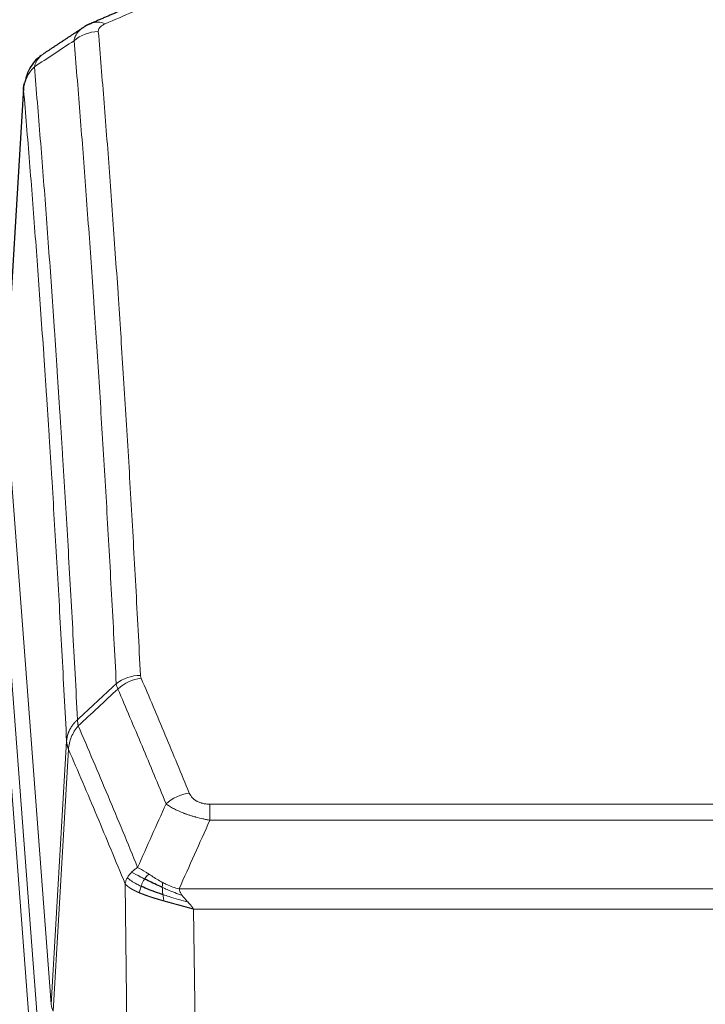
# Model space of a CAD drawing. Header units: inches. Extents: x 0 to 23760, y -13 to 16800.
# Tile 176 of 209: x 17389 to 17583, y 13741 to 14020. Entities that reach past the tile are written whole.
import ezdxf

# ---------------------------------------------------------------- set-up
doc = ezdxf.new("R2010")
doc.units = ezdxf.units.IN
doc.layers.add('254', color=7, linetype='Continuous', true_color=0xffffff)

msp = doc.modelspace()

# ---------------------------------------------------------------- linework, layer by layer
at = {"layer": '254', "color": 2, "linetype": 'Continuous', "lineweight": 25}
msp.add_line((17389.785, 14000.551), (17384.534, 13913.915), dxfattribs=at)
at = {"layer": '254', "color": 110, "linetype": 'Continuous', "lineweight": 13}
for p, q in [((17389.787, 13999.929), (17384.539, 13913.34)), ((17384.539, 13913.34), (17397.605, 13740.567)), ((17378.155, 13910.348), (17391.266, 13736.988)), ((17380.547, 13909.913), (17393.613, 13737.14)), ((17397.605, 13740.567), (17401.982, 13815.243)), ((17402.538, 13812.91), (17398.186, 13738.658)), ((17442.631, 13797.362), (17647.974, 13797.362)), ((17442.631, 13792.799), (17442.631, 13797.362)), ((17647.974, 13792.799), (17442.631, 13792.799)), ((17419.538, 13699.115), (17418.581, 13774.765)), ((17433.9, 13773.319), (17656.705, 13773.319)), ((17652.593, 13767.575), (17438.013, 13767.575)), ((17438.013, 13767.575), (17438.981, 13691.08))]:
    msp.add_line(p, q, dxfattribs=at)
for centre, major_axis, ratio, start_param, end_param in [((17412.949, 14009.728), (3.975, -9.176), 0.6408251, 2.5472213, 3.141301), ((17410.977, 14007.535), (-9.964, -0.842), 0.9013977, 4.6363308, 5.3961502), ((17422.936, 13825.614), (-9.987, -0.512), 0.8285973, 4.6699673, 5.4273767), ((17423.123, 13824.823), (-9.188, -3.948), 0.8056434, 4.3791539, 5.1247913), ((17436.784, 13792.361), (-9.245, -3.812), 0.7933159, 4.3962573, 5.1392153), ((17417.631, 13741.079), (20.038, 0.241), 0.4621297, 3.1708089, 3.3799603)]:
    msp.add_ellipse(centre, major_axis=major_axis, ratio=ratio, start_param=start_param, end_param=end_param, dxfattribs=at)
at = {"layer": '254', "color": 2, "linetype": 'Continuous', "lineweight": 25}
for points, degree in [([(17417.005, 14022.368), (17408.975, 14018.899)], 1), ([(17409.005, 14018.832), (17407.643, 14018.529), (17406.654, 14017.599)], 2), ([(17406.584, 14017.625), (17400.955, 14013.904), (17395.333, 14010.194)], 2)]:
    msp.add_open_spline(points, degree=degree, dxfattribs=at)
at = {"layer": '254', "color": 110, "linetype": 'Continuous', "lineweight": 13}
for points in [[(17420.958, 14022.228), (17418.289, 14021.075), (17415.619, 14019.918), (17412.949, 14018.757)], [(17404.094, 14013.966), (17400.342, 14011.49), (17396.591, 14009.016), (17392.842, 14006.545)], [(17405.071, 13821.305), (17408.736, 13824.714), (17412.402, 13828.121), (17416.068, 13831.527)], [(17416.527, 13830.022), (17416.414, 13830.28), (17416.226, 13830.789), (17416.109, 13831.284), (17416.068, 13831.527)], [(17416.527, 13830.022), (17412.778, 13826.538), (17409.031, 13823.054), (17405.283, 13819.568)], [(17422.137, 13779.411), (17424.811, 13785.433), (17427.501, 13791.449), (17430.204, 13797.459)], [(17442.631, 13792.799), (17439.704, 13786.312), (17436.793, 13779.819), (17433.9, 13773.319)]]:
    msp.add_open_spline(points, degree=3, dxfattribs=at)
for points, knots in [([(17410.977, 14016.555), (17410.969, 14016.657), (17410.971, 14016.759), (17410.988, 14016.887), (17410.992, 14016.912), (17411.002, 14016.963), (17411.008, 14016.988), (17411.027, 14017.064), (17411.042, 14017.115), (17411.098, 14017.265), (17411.146, 14017.363), (17411.266, 14017.558), (17411.338, 14017.654), (17411.465, 14017.795), (17411.51, 14017.842), (17411.582, 14017.912), (17411.607, 14017.935), (17411.658, 14017.981), (17411.684, 14018.003), (17411.819, 14018.116), (17411.937, 14018.204), (17412.193, 14018.372), (17412.331, 14018.453), (17412.626, 14018.609), (17412.783, 14018.684), (17412.949, 14018.757)], [0, 0, 0, 0, 0.125, 0.125, 0.15625, 0.15625, 0.1875, 0.1875, 0.25, 0.25, 0.375, 0.375, 0.5, 0.5, 0.5625, 0.5625, 0.59375, 0.59375, 0.625, 0.625, 0.75, 0.75, 0.875, 0.875, 1, 1, 1, 1]), ([(17404.094, 14013.966), (17404.13, 14014.21), (17404.184, 14014.449), (17404.272, 14014.74), (17404.29, 14014.797), (17404.33, 14014.912), (17404.351, 14014.969), (17404.417, 14015.139), (17404.465, 14015.25), (17404.621, 14015.578), (17404.863, 14016), (17405.17, 14016.392), (17405.426, 14016.674), (17405.538, 14016.79), (17405.657, 14016.902), (17405.705, 14016.946), (17405.729, 14016.969), (17405.802, 14017.035), (17405.852, 14017.078), (17406.107, 14017.293), (17406.325, 14017.455), (17406.566, 14017.613), (17406.575, 14017.619), (17406.584, 14017.625)], [0, 0, 0, 0, 0.1656246, 0.1656246, 0.2070308, 0.2070308, 0.2484369, 0.2484369, 0.3312492, 0.3312492, 0.4968738, 0.6624984, 0.6624984, 0.7453108, 0.7660138, 0.7660138, 0.7867169, 0.7867169, 0.8281231, 0.8281231, 0.9937477, 0.9937477, 1, 1, 1, 1]), ([(17410.977, 14016.555), (17411.535, 14009.935), (17412.635, 13996.445), (17414.243, 13975.46), (17415.285, 13960.971), (17416.056, 13949.917), (17416.438, 13944.343), (17416.817, 13938.698), (17417.068, 13934.92), (17417.193, 13933.023), (17417.817, 13923.498), (17418.308, 13915.757), (17419.033, 13903.961), (17419.273, 13900), (17419.749, 13892.017), (17419.985, 13887.996), (17420.687, 13875.843), (17421.608, 13859.401), (17422.498, 13842.482), (17422.936, 13833.904)], [0, 0, 0, 0, 0.125, 0.25, 0.375, 0.375, 0.4375, 0.46875, 0.46875, 0.5, 0.5, 0.625, 0.625, 0.6875, 0.6875, 0.75, 0.75, 0.875, 1, 1, 1, 1]), ([(17416.068, 13831.527), (17415.63, 13840.096), (17414.738, 13856.995), (17413.817, 13873.417), (17413.114, 13885.556), (17412.877, 13889.572), (17412.401, 13897.546), (17412.161, 13901.503), (17411.434, 13913.284), (17410.943, 13921.016), (17410.318, 13930.53), (17410.193, 13932.425), (17409.941, 13936.199), (17409.562, 13941.837), (17409.179, 13947.404), (17408.408, 13958.446), (17407.364, 13972.918), (17405.754, 13993.879), (17404.652, 14007.353), (17404.094, 14013.966)], [0, 0, 0, 0, 0.125, 0.25, 0.25, 0.3125, 0.3125, 0.375, 0.375, 0.5, 0.5, 0.53125, 0.53125, 0.5625, 0.625, 0.625, 0.75, 0.875, 1, 1, 1, 1]), ([(17392.842, 14006.545), (17392.971, 14007.07), (17393.15, 14007.559), (17393.606, 14008.457), (17393.884, 14008.866), (17394.372, 14009.412), (17394.546, 14009.583), (17394.912, 14009.897), (17395.102, 14010.041), (17395.303, 14010.173)], [0, 0, 0, 0, 0.335226, 0.335226, 0.6704519, 0.6704519, 0.8380649, 0.8380649, 1, 1, 1, 1]), ([(17389.787, 13999.929), (17389.816, 14000.535), (17389.907, 14001.141), (17390.129, 14002.034), (17390.218, 14002.329), (17390.424, 14002.911), (17390.541, 14003.198), (17390.803, 14003.762), (17390.947, 14004.039), (17391.261, 14004.58), (17391.431, 14004.845), (17391.795, 14005.358), (17391.989, 14005.608), (17392.4, 14006.09), (17392.616, 14006.322), (17392.842, 14006.545)], [0, 0, 0, 0, 0.25, 0.25, 0.375, 0.375, 0.5, 0.5, 0.625, 0.625, 0.75, 0.75, 0.875, 0.875, 1, 1, 1, 1]), ([(17392.842, 14006.545), (17393.414, 13999.854), (17394.541, 13986.212), (17396.187, 13964.97), (17397.253, 13950.291), (17398.041, 13939.088), (17398.432, 13933.437), (17398.884, 13926.76), (17399.076, 13923.88), (17399.204, 13921.956), (17399.268, 13920.992), (17399.587, 13916.162), (17399.967, 13910.319), (17400.405, 13903.419), (17400.591, 13900.444), (17400.715, 13898.456), (17400.777, 13897.461), (17401.333, 13888.483), (17402.306, 13872.275), (17403.717, 13847.223), (17404.625, 13830.027), (17405.071, 13821.305)], [0, 0, 0, 0, 0.125, 0.25, 0.375, 0.375, 0.4375, 0.46875, 0.484375, 0.484375, 0.5, 0.5, 0.5625, 0.59375, 0.609375, 0.609375, 0.625, 0.625, 0.75, 0.875, 1, 1, 1, 1]), ([(17401.982, 13815.243), (17401.537, 13823.938), (17400.631, 13841.079), (17399.225, 13866.054), (17398.254, 13882.211), (17397.7, 13891.162), (17397.638, 13892.154), (17397.514, 13894.136), (17397.328, 13897.102), (17396.892, 13903.981), (17396.513, 13909.807), (17396.195, 13914.622), (17396.131, 13915.583), (17396.004, 13917.501), (17395.812, 13920.373), (17395.362, 13927.03), (17394.971, 13932.664), (17394.185, 13943.835), (17393.122, 13958.471), (17391.481, 13979.652), (17390.357, 13993.257), (17389.787, 13999.929)], [0, 0, 0, 0, 0.125, 0.25, 0.375, 0.375, 0.390625, 0.390625, 0.40625, 0.4375, 0.5, 0.5, 0.515625, 0.515625, 0.53125, 0.5625, 0.625, 0.625, 0.75, 0.875, 1, 1, 1, 1]), ([(17423.123, 13833.109), (17423.067, 13833.239), (17423.024, 13833.371), (17422.962, 13833.636), (17422.943, 13833.769), (17422.936, 13833.904)], [0, 0, 0, 0, 0.5, 0.5, 1, 1, 1, 1]), ([(17423.123, 13833.109), (17425.409, 13827.768), (17427.69, 13822.381), (17431.105, 13814.233), (17432.243, 13811.506), (17434.515, 13806.028), (17435.65, 13803.278), (17436.784, 13800.517)], [0, 0, 0, 0, 0.5, 0.5, 0.75, 0.75, 1, 1, 1, 1]), ([(17430.204, 13797.459), (17429.069, 13800.218), (17427.933, 13802.965), (17425.657, 13808.438), (17424.519, 13811.163), (17421.099, 13819.304), (17418.815, 13824.686), (17416.527, 13830.022)], [0, 0, 0, 0, 0.25, 0.25, 0.5, 0.5, 1, 1, 1, 1]), ([(17401.982, 13815.243), (17401.983, 13815.258), (17401.985, 13815.288), (17401.988, 13815.333), (17401.991, 13815.378), (17401.995, 13815.423), (17401.998, 13815.467), (17402.003, 13815.512), (17402.007, 13815.557), (17402.011, 13815.602), (17402.016, 13815.647), (17402.021, 13815.691), (17402.027, 13815.736), (17402.032, 13815.781), (17402.038, 13815.825), (17402.044, 13815.87), (17402.051, 13815.914), (17402.057, 13815.959), (17402.064, 13816.004), (17402.071, 13816.048), (17402.079, 13816.093), (17402.086, 13816.137), (17402.094, 13816.181), (17402.102, 13816.226), (17402.11, 13816.27), (17402.119, 13816.315), (17402.128, 13816.359), (17402.137, 13816.403), (17402.146, 13816.447), (17402.156, 13816.492), (17402.166, 13816.536), (17402.176, 13816.58), (17402.187, 13816.624), (17402.197, 13816.668), (17402.208, 13816.712), (17402.219, 13816.756), (17402.231, 13816.8), (17402.242, 13816.843), (17402.254, 13816.887), (17402.266, 13816.931), (17402.278, 13816.975), (17402.291, 13817.018), (17402.304, 13817.062), (17402.317, 13817.105), (17402.33, 13817.149), (17402.344, 13817.192), (17402.358, 13817.236), (17402.372, 13817.279), (17402.386, 13817.322), (17402.401, 13817.365), (17402.416, 13817.409), (17402.431, 13817.452), (17402.446, 13817.495), (17402.462, 13817.538), (17402.477, 13817.58), (17402.493, 13817.623), (17402.51, 13817.666), (17402.526, 13817.709), (17402.543, 13817.751), (17402.56, 13817.794), (17402.577, 13817.836), (17402.595, 13817.879), (17402.612, 13817.921), (17402.63, 13817.963), (17402.648, 13818.005), (17402.667, 13818.048), (17402.686, 13818.09), (17402.704, 13818.132), (17402.724, 13818.173), (17402.743, 13818.215), (17402.763, 13818.257), (17402.782, 13818.299), (17402.803, 13818.34), (17402.823, 13818.382), (17402.843, 13818.423), (17402.864, 13818.464), (17402.891, 13818.517), (17402.925, 13818.583), (17402.966, 13818.659), (17403.008, 13818.736), (17403.05, 13818.812), (17403.093, 13818.888), (17403.137, 13818.963), (17403.182, 13819.039), (17403.228, 13819.114), (17403.274, 13819.188), (17403.321, 13819.262), (17403.369, 13819.336), (17403.418, 13819.41), (17403.467, 13819.483), (17403.517, 13819.556), (17403.568, 13819.629), (17403.62, 13819.701), (17403.672, 13819.772), (17403.726, 13819.844), (17403.779, 13819.915), (17403.834, 13819.985), (17403.889, 13820.055), (17403.945, 13820.125), (17404.002, 13820.195), (17404.06, 13820.264), (17404.118, 13820.332), (17404.177, 13820.4), (17404.236, 13820.468), (17404.297, 13820.535), (17404.358, 13820.602), (17404.419, 13820.668), (17404.481, 13820.734), (17404.544, 13820.799), (17404.608, 13820.864), (17404.672, 13820.929), (17404.737, 13820.993), (17404.803, 13821.056), (17404.869, 13821.119), (17404.936, 13821.182), (17405.003, 13821.244), (17405.049, 13821.285), (17405.071, 13821.305)], [0, 0, 0, 0, 0.0066687, 0.0133374, 0.0200061, 0.0266746, 0.0333432, 0.0400116, 0.0466801, 0.0533484, 0.0600168, 0.066685, 0.0733532, 0.0800214, 0.0866895, 0.0933575, 0.1000255, 0.1066935, 0.1133614, 0.1200292, 0.126697, 0.1333647, 0.1400324, 0.1467001, 0.1533676, 0.1600352, 0.1667026, 0.1733701, 0.1800374, 0.1867047, 0.193372, 0.2000392, 0.2067064, 0.2133735, 0.2200405, 0.2267075, 0.2333745, 0.2400414, 0.2467082, 0.253375, 0.2600418, 0.2667085, 0.2733751, 0.2800417, 0.2867082, 0.2933747, 0.3000412, 0.3067075, 0.3133739, 0.3200401, 0.3267064, 0.3333725, 0.3400387, 0.3467047, 0.3533708, 0.3600367, 0.3667026, 0.3733685, 0.3800343, 0.3867001, 0.3933658, 0.4000315, 0.4066971, 0.4133626, 0.4200281, 0.4266936, 0.433359, 0.4400243, 0.4466896, 0.4533549, 0.4600201, 0.4666852, 0.4733503, 0.4800154, 0.4866804, 0.4933453, 0.5000102, 0.5125098, 0.5250093, 0.5375088, 0.5500082, 0.5625077, 0.5750071, 0.5875066, 0.600006, 0.6125054, 0.6250049, 0.6375043, 0.6500037, 0.6625032, 0.6750026, 0.6875021, 0.7000016, 0.7125011, 0.7250006, 0.7375001, 0.7499997, 0.7624993, 0.7749989, 0.7874985, 0.7999982, 0.812498, 0.8249977, 0.8374975, 0.8499974, 0.8624973, 0.8749972, 0.8874972, 0.8999973, 0.9124974, 0.9249976, 0.9374978, 0.9499981, 0.9624985, 0.9749989, 0.9874994, 1, 1, 1, 1]), ([(17405.283, 13819.568), (17405.208, 13819.862), (17405.166, 13820.164), (17405.108, 13820.754), (17405.092, 13821.042), (17405.071, 13821.305)], [0, 0, 0, 0, 0.5, 0.5, 1, 1, 1, 1]), ([(17402.538, 13812.91), (17402.56, 13813.493), (17402.637, 13814.081), (17402.901, 13815.247), (17403.087, 13815.826), (17403.558, 13816.958), (17403.844, 13817.511), (17404.502, 13818.574), (17404.875, 13819.085), (17405.283, 13819.568)], [0, 0, 0, 0, 0.25, 0.25, 0.5, 0.5, 0.75, 0.75, 1, 1, 1, 1]), ([(17405.283, 13819.568), (17408.106, 13813.013), (17410.921, 13806.389), (17415.135, 13796.349), (17416.538, 13792.985), (17419.34, 13786.224), (17420.739, 13782.826), (17422.137, 13779.411)], [0, 0, 0, 0, 0.5, 0.5, 0.75, 0.75, 1, 1, 1, 1]), ([(17402.538, 13812.91), (17402.533, 13812.922), (17402.523, 13812.948), (17402.508, 13812.986), (17402.493, 13813.025), (17402.477, 13813.064), (17402.462, 13813.104), (17402.447, 13813.145), (17402.431, 13813.186), (17402.416, 13813.228), (17402.401, 13813.27), (17402.385, 13813.313), (17402.37, 13813.357), (17402.354, 13813.402), (17402.339, 13813.447), (17402.324, 13813.492), (17402.309, 13813.538), (17402.294, 13813.585), (17402.279, 13813.633), (17402.264, 13813.681), (17402.25, 13813.73), (17402.235, 13813.779), (17402.221, 13813.829), (17402.207, 13813.879), (17402.193, 13813.931), (17402.179, 13813.982), (17402.166, 13814.035), (17402.145, 13814.119), (17402.119, 13814.231), (17402.091, 13814.369), (17402.067, 13814.496), (17402.048, 13814.613), (17402.032, 13814.72), (17402.019, 13814.817), (17402.009, 13814.904), (17402.002, 13814.981), (17401.995, 13815.048), (17401.991, 13815.105), (17401.987, 13815.152), (17401.985, 13815.189), (17401.983, 13815.216), (17401.982, 13815.233), (17401.982, 13815.241), (17401.982, 13815.243)], [0, 0, 0, 0, 0.0155037, 0.0313049, 0.0474035, 0.0637997, 0.0804935, 0.097485, 0.1147743, 0.1323613, 0.1502462, 0.1684289, 0.1869096, 0.2056883, 0.224765, 0.2441397, 0.2638126, 0.2837835, 0.3040527, 0.32462, 0.3454856, 0.3666494, 0.3881116, 0.409872, 0.4319308, 0.454288, 0.4769435, 0.4998975, 0.5635611, 0.6228928, 0.6778927, 0.7285606, 0.7748966, 0.8169007, 0.8545729, 0.8879131, 0.9169214, 0.9415977, 0.9619421, 0.9779545, 0.989635, 0.9969835, 1, 1, 1, 1]), ([(17418.581, 13774.765), (17417.25, 13778.006), (17415.918, 13781.231), (17413.25, 13787.651), (17411.914, 13790.846), (17407.904, 13800.382), (17405.224, 13806.677), (17402.538, 13812.91)], [0, 0, 0, 0, 0.25, 0.25, 0.5, 0.5, 1, 1, 1, 1]), ([(17442.631, 13797.362), (17442.449, 13797.362), (17442.266, 13797.367), (17441.903, 13797.386), (17441.723, 13797.4), (17441.367, 13797.438), (17441.192, 13797.462), (17440.845, 13797.52), (17440.674, 13797.555), (17440.463, 13797.605), (17440.421, 13797.615), (17440.338, 13797.637), (17440.213, 13797.67), (17440.092, 13797.705), (17439.853, 13797.78), (17439.545, 13797.889), (17439.258, 13798.016), (17439.085, 13798.101), (17439.05, 13798.119), (17438.982, 13798.154), (17438.949, 13798.172), (17438.849, 13798.226), (17438.784, 13798.263), (17438.594, 13798.376), (17438.475, 13798.454), (17438.248, 13798.617), (17438.141, 13798.701), (17437.939, 13798.874), (17437.843, 13798.962), (17437.73, 13799.076), (17437.708, 13799.099), (17437.664, 13799.146), (17437.642, 13799.169), (17437.578, 13799.239), (17437.537, 13799.286), (17437.419, 13799.427), (17437.345, 13799.523), (17437.208, 13799.716), (17437.145, 13799.814), (17436.968, 13800.111), (17436.868, 13800.312), (17436.784, 13800.517)], [0, 0, 0, 0, 0.0625, 0.0625, 0.125, 0.125, 0.1875, 0.1875, 0.25, 0.25, 0.265625, 0.265625, 0.28125, 0.3125, 0.3125, 0.375, 0.4375, 0.4375, 0.453125, 0.453125, 0.46875, 0.46875, 0.5, 0.5, 0.5625, 0.5625, 0.625, 0.625, 0.6875, 0.6875, 0.703125, 0.703125, 0.71875, 0.71875, 0.75, 0.75, 0.8125, 0.8125, 0.875, 0.875, 1, 1, 1, 1]), ([(17442.631, 13792.799), (17442.297, 13792.859), (17441.963, 13792.923), (17441.3, 13793.056), (17440.972, 13793.126), (17439.996, 13793.343), (17439.359, 13793.499), (17438.656, 13793.688), (17438.578, 13793.709), (17438.423, 13793.752), (17438.345, 13793.774), (17438.114, 13793.839), (17437.961, 13793.883), (17437.506, 13794.016), (17436.911, 13794.199), (17436.339, 13794.391), (17435.917, 13794.538), (17435.709, 13794.612), (17435.503, 13794.688), (17435.367, 13794.738), (17435.299, 13794.764), (17434.694, 13794.994), (17434.186, 13795.204), (17433.466, 13795.528), (17433.234, 13795.637), (17432.896, 13795.803), (17432.784, 13795.859), (17432.566, 13795.971), (17432.458, 13796.027), (17431.931, 13796.309), (17431.543, 13796.536), (17430.828, 13796.995), (17430.502, 13797.226), (17430.204, 13797.459)], [0, 0, 0, 0, 0.0625, 0.0625, 0.125, 0.125, 0.25, 0.25, 0.265625, 0.265625, 0.28125, 0.28125, 0.3125, 0.3125, 0.375, 0.4375, 0.4375, 0.46875, 0.484375, 0.484375, 0.5, 0.5, 0.625, 0.625, 0.6875, 0.6875, 0.71875, 0.71875, 0.75, 0.75, 0.875, 0.875, 1, 1, 1, 1]), ([(17420.43, 13778.066), (17420.676, 13778.31), (17420.943, 13778.546), (17421.513, 13778.996), (17421.817, 13779.21), (17422.137, 13779.411)], [0, 0, 0, 0, 0.5, 0.5, 1, 1, 1, 1]), ([(17425.313, 13777.516), (17425.014, 13777.709), (17424.723, 13777.898), (17423.597, 13778.618), (17422.83, 13779.084), (17422.137, 13779.411)], [0, 0, 0, 0, 0.25, 0.25, 1, 1, 1, 1]), ([(17418.581, 13774.765), (17418.638, 13775.051), (17418.72, 13775.338), (17418.934, 13775.911), (17419.065, 13776.196), (17419.22, 13776.478)], [0, 0, 0, 0, 0.5, 0.5, 1, 1, 1, 1]), ([(17419.22, 13776.478), (17419.376, 13776.753), (17419.556, 13777.025), (17419.96, 13777.556), (17420.185, 13777.815), (17420.43, 13778.066)], [0, 0, 0, 0, 0.5, 0.5, 1, 1, 1, 1]), ([(17423.103, 13774.062), (17422.668, 13774.266), (17422.258, 13774.47), (17420.728, 13775.286), (17419.832, 13775.894), (17419.22, 13776.478)], [0, 0, 0, 0, 0.25, 0.25, 1, 1, 1, 1]), ([(17424.088, 13776.135), (17423.717, 13776.323), (17423.36, 13776.506), (17422, 13777.211), (17421.129, 13777.684), (17420.43, 13778.066)], [0, 0, 0, 0, 0.25, 0.25, 1, 1, 1, 1]), ([(17423.103, 13774.062), (17423.133, 13774.151), (17423.166, 13774.24), (17423.3, 13774.597), (17423.413, 13774.868), (17423.663, 13775.396), (17423.799, 13775.654), (17423.99, 13775.978), (17424.039, 13776.058), (17424.088, 13776.135)], [0, 0, 0, 0, 0.125, 0.125, 0.5, 0.5, 0.875, 0.875, 1, 1, 1, 1]), ([(17424.088, 13776.135), (17424.187, 13776.291), (17424.288, 13776.438), (17424.545, 13776.782), (17424.703, 13776.966), (17425.013, 13777.282), (17425.167, 13777.414), (17425.313, 13777.516)], [0, 0, 0, 0, 0.25, 0.25, 0.625, 0.625, 1, 1, 1, 1]), ([(17429.282, 13775.108), (17429.102, 13775.204), (17428.923, 13775.301), (17428.216, 13775.696), (17427.702, 13776.002), (17426.707, 13776.616), (17426.228, 13776.923), (17425.614, 13777.321), (17425.462, 13777.419), (17425.313, 13777.516)], [0, 0, 0, 0, 0.125, 0.125, 0.5, 0.5, 0.875, 0.875, 1, 1, 1, 1]), ([(17422.612, 13772.217), (17422.601, 13772.222), (17422.578, 13772.231), (17422.543, 13772.246), (17422.507, 13772.261), (17422.471, 13772.277), (17422.435, 13772.292), (17422.399, 13772.308), (17422.362, 13772.324), (17422.324, 13772.34), (17422.287, 13772.357), (17422.249, 13772.373), (17422.21, 13772.39), (17422.171, 13772.407), (17422.132, 13772.425), (17422.093, 13772.442), (17422.053, 13772.46), (17422.013, 13772.478), (17421.973, 13772.497), (17421.932, 13772.515), (17421.891, 13772.534), (17421.849, 13772.553), (17421.808, 13772.572), (17421.766, 13772.592), (17421.724, 13772.611), (17421.681, 13772.631), (17421.639, 13772.651), (17421.596, 13772.672), (17421.552, 13772.693), (17421.509, 13772.713), (17421.465, 13772.735), (17421.422, 13772.756), (17421.377, 13772.778), (17421.333, 13772.8), (17421.289, 13772.822), (17421.244, 13772.844), (17421.199, 13772.867), (17421.154, 13772.89), (17421.109, 13772.913), (17421.064, 13772.936), (17421.018, 13772.96), (17420.973, 13772.984), (17420.927, 13773.008), (17420.882, 13773.033), (17420.836, 13773.058), (17420.79, 13773.083), (17420.744, 13773.108), (17420.698, 13773.133), (17420.652, 13773.159), (17420.605, 13773.185), (17420.559, 13773.211), (17420.513, 13773.238), (17420.467, 13773.265), (17420.42, 13773.292), (17420.374, 13773.319), (17420.328, 13773.347), (17420.282, 13773.375), (17420.236, 13773.403), (17420.19, 13773.432), (17420.144, 13773.461), (17420.098, 13773.49), (17420.052, 13773.519), (17420.006, 13773.549), (17419.961, 13773.578), (17419.915, 13773.609), (17419.87, 13773.639), (17419.825, 13773.67), (17419.78, 13773.701), (17419.735, 13773.732), (17419.69, 13773.764), (17419.646, 13773.796), (17419.602, 13773.828), (17419.558, 13773.86), (17419.514, 13773.893), (17419.471, 13773.926), (17419.428, 13773.959), (17419.385, 13773.993), (17419.342, 13774.027), (17419.3, 13774.061), (17419.258, 13774.095), (17419.217, 13774.13), (17419.176, 13774.165), (17419.135, 13774.2), (17419.095, 13774.236), (17419.055, 13774.272), (17419.015, 13774.308), (17418.976, 13774.344), (17418.938, 13774.381), (17418.899, 13774.418), (17418.862, 13774.456), (17418.825, 13774.493), (17418.788, 13774.531), (17418.752, 13774.57), (17418.717, 13774.608), (17418.682, 13774.647), (17418.647, 13774.686), (17418.614, 13774.725), (17418.592, 13774.752), (17418.581, 13774.765)], [0, 0, 0, 0, 0.0060657, 0.012223, 0.0184718, 0.0248123, 0.0312443, 0.0377679, 0.0443831, 0.0510899, 0.0578883, 0.0647782, 0.0717598, 0.0788329, 0.0859977, 0.093254, 0.1006019, 0.1080414, 0.1155725, 0.1231952, 0.1309095, 0.1387154, 0.1466129, 0.1546019, 0.1626826, 0.1708549, 0.1791188, 0.1874742, 0.1959213, 0.20446, 0.2130903, 0.2218121, 0.2306256, 0.2395307, 0.2485274, 0.2576156, 0.2667955, 0.276067, 0.2854301, 0.2948848, 0.3044311, 0.314069, 0.3237985, 0.3336196, 0.3435324, 0.3535367, 0.3636326, 0.3738202, 0.3840993, 0.3944701, 0.4049324, 0.4154864, 0.426132, 0.4368691, 0.4476979, 0.4586183, 0.4696303, 0.480734, 0.4919292, 0.503216, 0.5145945, 0.5260645, 0.5376262, 0.5492795, 0.5610244, 0.5728609, 0.584789, 0.5968087, 0.60892, 0.621123, 0.6334175, 0.6458037, 0.6582815, 0.6708509, 0.6835119, 0.6962645, 0.7091087, 0.7220445, 0.735072, 0.748191, 0.7614017, 0.774704, 0.7880979, 0.8015834, 0.8151605, 0.8288293, 0.8425896, 0.8564416, 0.8703852, 0.8844204, 0.8985472, 0.9127656, 0.9270756, 0.9414773, 0.9559705, 0.9705554, 0.9852319, 1, 1, 1, 1]), ([(17422.612, 13772.217), (17422.648, 13772.397), (17422.691, 13772.602), (17422.796, 13773.048), (17422.859, 13773.29), (17422.985, 13773.712), (17423.041, 13773.886), (17423.103, 13774.062)], [0, 0, 0, 0, 0.375, 0.375, 0.75, 0.75, 1, 1, 1, 1]), ([(17429.132, 13773.738), (17429.13, 13773.894), (17429.132, 13774.041), (17429.145, 13774.385), (17429.161, 13774.568), (17429.209, 13774.881), (17429.242, 13775.01), (17429.282, 13775.108)], [0, 0, 0, 0, 0.25, 0.25, 0.625, 0.625, 1, 1, 1, 1]), ([(17434.771, 13771.421), (17433.36, 13771.943), (17431.924, 13772.526), (17430.053, 13773.331), (17429.589, 13773.534), (17429.132, 13773.738)], [0, 0, 0, 0, 0.75, 0.75, 1, 1, 1, 1]), ([(17429.3, 13771.678), (17429.288, 13771.765), (17429.277, 13771.853), (17429.232, 13772.206), (17429.203, 13772.474), (17429.159, 13773), (17429.144, 13773.257), (17429.134, 13773.581), (17429.133, 13773.661), (17429.132, 13773.738)], [0, 0, 0, 0, 0.125, 0.125, 0.5, 0.5, 0.875, 0.875, 1, 1, 1, 1]), ([(17433.9, 13773.319), (17432.68, 13773.585), (17431.504, 13774.027), (17430.01, 13774.731), (17429.642, 13774.916), (17429.282, 13775.108)], [0, 0, 0, 0, 0.75, 0.75, 1, 1, 1, 1]), ([(17434.771, 13771.421), (17434.652, 13771.578), (17434.542, 13771.736), (17434.294, 13772.13), (17434.169, 13772.367), (17433.982, 13772.842), (17433.921, 13773.08), (17433.9, 13773.319)], [0, 0, 0, 0, 0.25, 0.25, 0.625, 0.625, 1, 1, 1, 1]), ([(17429.615, 13769.885), (17429.593, 13769.891), (17429.549, 13769.904), (17429.483, 13769.922), (17429.417, 13769.941), (17429.351, 13769.96), (17429.285, 13769.979), (17429.219, 13769.998), (17429.153, 13770.017), (17429.087, 13770.036), (17429.02, 13770.055), (17428.954, 13770.074), (17428.887, 13770.093), (17428.821, 13770.113), (17428.754, 13770.132), (17428.688, 13770.151), (17428.621, 13770.171), (17428.554, 13770.19), (17428.488, 13770.209), (17428.421, 13770.229), (17428.354, 13770.249), (17428.287, 13770.268), (17428.22, 13770.288), (17428.153, 13770.308), (17428.087, 13770.327), (17428.02, 13770.347), (17427.953, 13770.367), (17427.886, 13770.387), (17427.819, 13770.407), (17427.752, 13770.427), (17427.684, 13770.448), (17427.617, 13770.468), (17427.55, 13770.488), (17427.483, 13770.508), (17427.416, 13770.529), (17427.349, 13770.549), (17427.282, 13770.57), (17427.215, 13770.59), (17427.148, 13770.611), (17427.081, 13770.631), (17427.013, 13770.652), (17426.946, 13770.673), (17426.879, 13770.694), (17426.812, 13770.715), (17426.745, 13770.736), (17426.678, 13770.757), (17426.611, 13770.778), (17426.544, 13770.799), (17426.477, 13770.82), (17426.41, 13770.841), (17426.343, 13770.863), (17426.277, 13770.884), (17426.21, 13770.906), (17426.143, 13770.927), (17426.076, 13770.949), (17426.01, 13770.97), (17425.943, 13770.992), (17425.876, 13771.014), (17425.81, 13771.036), (17425.743, 13771.058), (17425.677, 13771.08), (17425.61, 13771.102), (17425.544, 13771.124), (17425.478, 13771.146), (17425.412, 13771.168), (17425.346, 13771.191), (17425.28, 13771.213), (17425.214, 13771.235), (17425.148, 13771.258), (17425.082, 13771.281), (17425.016, 13771.303), (17424.951, 13771.326), (17424.885, 13771.349), (17424.82, 13771.372), (17424.754, 13771.395), (17424.689, 13771.418), (17424.624, 13771.441), (17424.559, 13771.464), (17424.494, 13771.487), (17424.429, 13771.51), (17424.364, 13771.534), (17424.3, 13771.557), (17424.235, 13771.581), (17424.171, 13771.604), (17424.107, 13771.628), (17424.043, 13771.651), (17423.979, 13771.675), (17423.915, 13771.699), (17423.851, 13771.723), (17423.788, 13771.747), (17423.724, 13771.771), (17423.661, 13771.795), (17423.598, 13771.819), (17423.535, 13771.844), (17423.472, 13771.868), (17423.41, 13771.892), (17423.347, 13771.917), (17423.285, 13771.942), (17423.223, 13771.966), (17423.161, 13771.991), (17423.099, 13772.016), (17423.038, 13772.041), (17422.976, 13772.066), (17422.915, 13772.091), (17422.854, 13772.116), (17422.794, 13772.141), (17422.733, 13772.166), (17422.673, 13772.191), (17422.632, 13772.208), (17422.612, 13772.217)], [0, 0, 0, 0, 0.0082024, 0.0164263, 0.0246716, 0.0329384, 0.0412265, 0.0495362, 0.0578672, 0.0662198, 0.0745938, 0.0829892, 0.0914062, 0.0998446, 0.1083045, 0.1167859, 0.1252887, 0.1338131, 0.1423589, 0.1509263, 0.1595151, 0.1681255, 0.1767574, 0.1854108, 0.1940858, 0.2027822, 0.2115002, 0.2202398, 0.2290008, 0.2377835, 0.2465876, 0.2554134, 0.2642606, 0.2731295, 0.2820199, 0.2909319, 0.2998654, 0.3088206, 0.3177973, 0.3267956, 0.3358154, 0.3448569, 0.35392, 0.3630047, 0.3721109, 0.3812388, 0.3903883, 0.3995594, 0.4087522, 0.4179665, 0.4272025, 0.4364601, 0.4457393, 0.4550402, 0.4643627, 0.4737069, 0.4830727, 0.4924601, 0.5018692, 0.5113, 0.5207524, 0.5302265, 0.5397222, 0.5492397, 0.5587788, 0.5683395, 0.577922, 0.5875261, 0.5971519, 0.6067994, 0.6164686, 0.6261595, 0.6358721, 0.6456064, 0.6553624, 0.6651401, 0.6749395, 0.6847606, 0.6946034, 0.704468, 0.7143542, 0.7242622, 0.734192, 0.7441434, 0.7541166, 0.7641115, 0.7741282, 0.7841666, 0.7942268, 0.8043087, 0.8144123, 0.8245377, 0.8346848, 0.8448538, 0.8550444, 0.8652568, 0.875491, 0.885747, 0.8960247, 0.9063242, 0.9166455, 0.9269886, 0.9373534, 0.9477401, 0.9581485, 0.9685787, 0.9790306, 0.9895044, 1, 1, 1, 1]), ([(17429.615, 13769.885), (17429.582, 13770.056), (17429.543, 13770.253), (17429.461, 13770.685), (17429.418, 13770.92), (17429.351, 13771.333), (17429.325, 13771.504), (17429.3, 13771.678)], [0, 0, 0, 0, 0.375, 0.375, 0.75, 0.75, 1, 1, 1, 1]), ([(17436.442, 13769.523), (17434.67, 13770.027), (17432.84, 13770.558), (17430.466, 13771.299), (17429.878, 13771.487), (17429.3, 13771.678)], [0, 0, 0, 0, 0.75, 0.75, 1, 1, 1, 1]), ([(17436.442, 13769.523), (17436.368, 13769.603), (17436.294, 13769.683), (17435.998, 13770.001), (17435.776, 13770.238), (17435.349, 13770.712), (17435.144, 13770.948), (17434.891, 13771.263), (17434.83, 13771.342), (17434.771, 13771.421)], [0, 0, 0, 0, 0.125, 0.125, 0.5, 0.5, 0.875, 0.875, 1, 1, 1, 1]), ([(17438.013, 13767.575), (17437.991, 13767.582), (17437.946, 13767.594), (17437.88, 13767.613), (17437.813, 13767.632), (17437.747, 13767.651), (17437.68, 13767.67), (17437.613, 13767.689), (17437.546, 13767.708), (17437.479, 13767.726), (17437.412, 13767.745), (17437.345, 13767.764), (17437.277, 13767.783), (17437.21, 13767.802), (17437.142, 13767.821), (17437.074, 13767.84), (17437.007, 13767.859), (17436.939, 13767.878), (17436.871, 13767.897), (17436.803, 13767.916), (17436.735, 13767.935), (17436.666, 13767.953), (17436.598, 13767.972), (17436.529, 13767.991), (17436.461, 13768.01), (17436.392, 13768.029), (17436.324, 13768.048), (17436.255, 13768.067), (17436.186, 13768.086), (17436.117, 13768.105), (17436.048, 13768.124), (17435.979, 13768.143), (17435.909, 13768.162), (17435.84, 13768.181), (17435.771, 13768.2), (17435.701, 13768.219), (17435.631, 13768.238), (17435.562, 13768.257), (17435.492, 13768.276), (17435.422, 13768.295), (17435.352, 13768.314), (17435.282, 13768.333), (17435.212, 13768.352), (17435.142, 13768.371), (17435.072, 13768.39), (17435.002, 13768.41), (17434.931, 13768.429), (17434.861, 13768.448), (17434.791, 13768.467), (17434.72, 13768.486), (17434.649, 13768.505), (17434.579, 13768.524), (17434.508, 13768.544), (17434.437, 13768.563), (17434.366, 13768.582), (17434.295, 13768.601), (17434.224, 13768.62), (17434.153, 13768.64), (17434.082, 13768.659), (17434.011, 13768.678), (17433.94, 13768.697), (17433.869, 13768.717), (17433.797, 13768.736), (17433.726, 13768.755), (17433.654, 13768.774), (17433.583, 13768.794), (17433.511, 13768.813), (17433.44, 13768.833), (17433.368, 13768.852), (17433.297, 13768.871), (17433.225, 13768.891), (17433.153, 13768.91), (17433.081, 13768.93), (17433.01, 13768.949), (17432.938, 13768.968), (17432.866, 13768.988), (17432.794, 13769.007), (17432.722, 13769.027), (17432.65, 13769.047), (17432.578, 13769.066), (17432.506, 13769.086), (17432.434, 13769.105), (17432.362, 13769.125), (17432.29, 13769.144), (17432.217, 13769.164), (17432.145, 13769.184), (17432.073, 13769.203), (17432.001, 13769.223), (17431.928, 13769.243), (17431.856, 13769.263), (17431.784, 13769.282), (17431.712, 13769.302), (17431.639, 13769.322), (17431.567, 13769.342), (17431.495, 13769.362), (17431.422, 13769.381), (17431.35, 13769.401), (17431.278, 13769.421), (17431.205, 13769.441), (17431.133, 13769.461), (17431.061, 13769.481), (17430.988, 13769.501), (17430.916, 13769.521), (17430.843, 13769.541), (17430.771, 13769.561), (17430.699, 13769.581), (17430.626, 13769.601), (17430.554, 13769.621), (17430.482, 13769.642), (17430.409, 13769.662), (17430.337, 13769.682), (17430.265, 13769.702), (17430.192, 13769.722), (17430.12, 13769.743), (17430.048, 13769.763), (17429.976, 13769.783), (17429.904, 13769.803), (17429.831, 13769.824), (17429.759, 13769.844), (17429.687, 13769.865), (17429.639, 13769.878), (17429.615, 13769.885)], [0, 0, 0, 0, 0.007775, 0.0155603, 0.0233558, 0.0311618, 0.038978, 0.0468046, 0.0546416, 0.0624889, 0.0703466, 0.0782147, 0.0860931, 0.093982, 0.1018813, 0.109791, 0.1177112, 0.1256417, 0.1335828, 0.1415343, 0.1494962, 0.1574687, 0.1654516, 0.173445, 0.1814489, 0.1894634, 0.1974883, 0.2055238, 0.2135699, 0.2216264, 0.2296936, 0.2377713, 0.2458596, 0.2539585, 0.2620679, 0.270188, 0.2783187, 0.28646, 0.2946119, 0.3027745, 0.3109477, 0.3191316, 0.3273261, 0.3355314, 0.3437472, 0.3519738, 0.3602111, 0.3684591, 0.3767178, 0.3849872, 0.3932673, 0.4015582, 0.4098598, 0.4181722, 0.4264954, 0.4348293, 0.443174, 0.4515295, 0.4598958, 0.4682728, 0.4766607, 0.4850594, 0.493469, 0.5018893, 0.5103206, 0.5187626, 0.5272155, 0.5356793, 0.544154, 0.5526395, 0.561136, 0.5696433, 0.5781615, 0.5866906, 0.5952307, 0.6037817, 0.6123436, 0.6209165, 0.6295003, 0.638095, 0.6467007, 0.6553174, 0.6639451, 0.6725838, 0.6812334, 0.6898941, 0.6985657, 0.7072484, 0.7159421, 0.7246468, 0.7333625, 0.7420893, 0.7508272, 0.759576, 0.768336, 0.777107, 0.7858891, 0.7946823, 0.8034866, 0.812302, 0.8211284, 0.829966, 0.8388147, 0.8476746, 0.8565455, 0.8654276, 0.8743209, 0.8832252, 0.8921408, 0.9010675, 0.9100054, 0.9189544, 0.9279147, 0.9368861, 0.9458688, 0.9548626, 0.9638676, 0.9728839, 0.9819114, 0.9909501, 1, 1, 1, 1]), ([(17438.013, 13767.575), (17437.86, 13767.824), (17437.684, 13768.07), (17437.301, 13768.56), (17437.094, 13768.802), (17436.736, 13769.204), (17436.59, 13769.364), (17436.442, 13769.523)], [0, 0, 0, 0, 0.375, 0.375, 0.75, 0.75, 1, 1, 1, 1])]:
    msp.add_open_spline(points, degree=3, knots=knots, dxfattribs=at)
at = {"layer": '254', "color": 2, "linetype": 'Continuous', "lineweight": 25}
for points, knots in [([(17394.728, 14009.74), (17394.208, 14009.367), (17393.15, 14008.458), (17391.787, 14006.675), (17390.734, 14004.52), (17390.317, 14002.994), (17390.182, 14002.22)], [0, 0, 0, 0, 0.2123708, 0.4683651, 0.7393635, 1, 1, 1, 1]), ([(17389.787, 13999.929), (17389.786, 13999.941), (17389.785, 13999.965), (17389.783, 14000), (17389.781, 14000.035), (17389.78, 14000.07), (17389.779, 14000.105), (17389.778, 14000.14), (17389.777, 14000.175), (17389.777, 14000.21), (17389.776, 14000.244), (17389.776, 14000.279), (17389.777, 14000.314), (17389.777, 14000.348), (17389.778, 14000.383), (17389.779, 14000.418), (17389.78, 14000.452), (17389.782, 14000.486), (17389.783, 14000.521), (17389.785, 14000.555), (17389.787, 14000.589), (17389.79, 14000.623), (17389.792, 14000.657), (17389.795, 14000.691), (17389.798, 14000.725), (17389.801, 14000.759), (17389.805, 14000.793), (17389.809, 14000.827), (17389.813, 14000.861), (17389.817, 14000.894), (17389.821, 14000.928), (17389.826, 14000.962), (17389.831, 14000.995), (17389.836, 14001.029), (17389.842, 14001.062), (17389.847, 14001.095), (17389.853, 14001.128), (17389.859, 14001.162), (17389.865, 14001.195), (17389.872, 14001.228), (17389.878, 14001.261), (17389.885, 14001.294), (17389.892, 14001.326), (17389.9, 14001.359), (17389.907, 14001.392), (17389.915, 14001.425), (17389.923, 14001.457), (17389.932, 14001.49), (17389.94, 14001.522), (17389.949, 14001.554), (17389.958, 14001.587), (17389.967, 14001.619), (17389.976, 14001.651), (17389.986, 14001.683), (17389.996, 14001.715), (17390.006, 14001.747), (17390.016, 14001.779), (17390.026, 14001.811), (17390.037, 14001.843), (17390.048, 14001.874), (17390.059, 14001.906), (17390.07, 14001.937), (17390.082, 14001.969), (17390.093, 14002), (17390.103, 14002.026), (17390.109, 14002.042), (17390.111, 14002.047)], [0, 0, 0, 0, 0.0160287, 0.0320483, 0.0480589, 0.0640604, 0.080053, 0.0960364, 0.1120109, 0.1279763, 0.1439327, 0.1598801, 0.1758184, 0.1917478, 0.2076681, 0.2235794, 0.2394817, 0.255375, 0.2712593, 0.2871346, 0.3030009, 0.3188582, 0.3347065, 0.3505458, 0.3663762, 0.3821975, 0.3980099, 0.4138133, 0.4296077, 0.4453931, 0.4611696, 0.4769371, 0.4926957, 0.5084453, 0.5241859, 0.5399176, 0.5556403, 0.5713541, 0.5870589, 0.6027548, 0.6184418, 0.6341198, 0.6497889, 0.6654491, 0.6811003, 0.6967426, 0.712376, 0.7280004, 0.743616, 0.7592226, 0.7748203, 0.7904091, 0.8059891, 0.8215601, 0.8371222, 0.8526754, 0.8682197, 0.8837552, 0.8992817, 0.9147994, 0.9303082, 0.9458081, 0.9612991, 0.9767813, 0.9922546, 1, 1, 1, 1]), ([(17429.132, 13773.738), (17428.903, 13773.841), (17428.676, 13773.943), (17427.774, 13774.352), (17427.115, 13774.66), (17425.845, 13775.265), (17425.235, 13775.562), (17424.463, 13775.947), (17424.274, 13776.042), (17424.088, 13776.135)], [0, 0, 0, 0, 0.125, 0.125, 0.5, 0.5, 0.875, 0.875, 1, 1, 1, 1]), ([(17429.3, 13771.678), (17429.012, 13771.773), (17428.725, 13771.87), (17427.591, 13772.256), (17426.768, 13772.551), (17425.203, 13773.149), (17424.462, 13773.452), (17423.544, 13773.859), (17423.32, 13773.961), (17423.103, 13774.062)], [0, 0, 0, 0, 0.125, 0.125, 0.5, 0.5, 0.875, 0.875, 1, 1, 1, 1])]:
    msp.add_open_spline(points, degree=3, knots=knots, dxfattribs=at)

doc.saveas('drawing.dxf')
